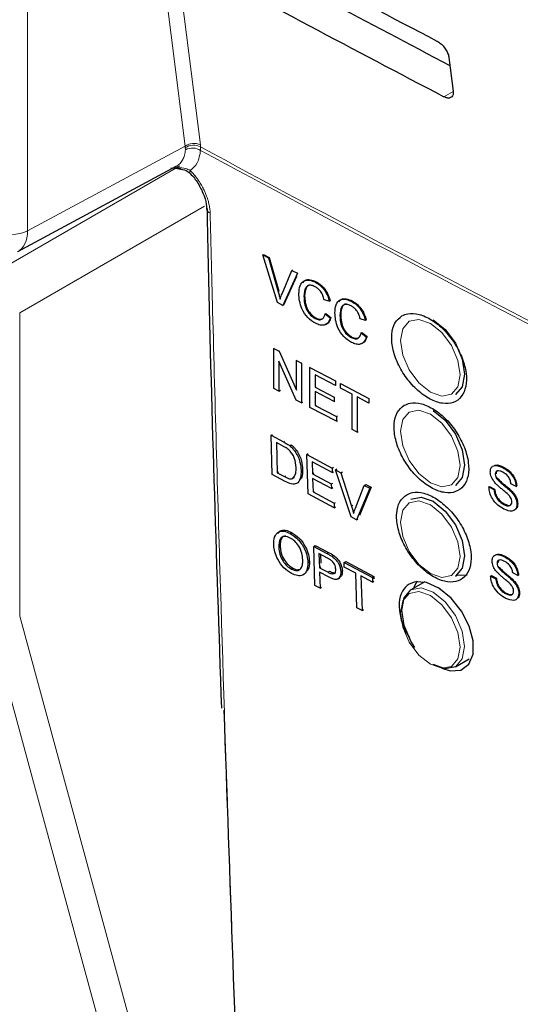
# Paper-space layout 'Blatt2' of a CAD drawing. Header units: millimetres. Extents: x 5 to 418, y 2 to 292.
# Tile 9 of 74: x 112 to 120, y 157 to 172. Entities that reach past the tile are written whole.
import ezdxf

# ---------------------------------------------------------------- set-up
doc = ezdxf.new("R2010")
doc.units = ezdxf.units.MM

psp = doc.layouts.new('Blatt2')

# ---------------------------------------------------------------- linework, layer by layer
at = {"color": 7, "linetype": 'Continuous', "lineweight": 18}
for p, q in [((112.337, 191.569), (112.337, 168.796)), ((114.701, 170.067), (114.338, 172.943)), ((114.569, 172.943), (114.93, 170.085)), ((118.724, 170.885), (118.584, 170.807)), ((112.337, 168.796), (114.701, 170.067)), ((114.704, 170.043), (114.701, 170.067)), ((114.705, 170.012), (114.704, 170.043)), ((114.93, 170.085), (114.933, 170.055)), ((114.933, 170.055), (114.934, 170.001)), ((111.866, 168.179), (114.621, 169.77)), ((114.99, 169.167), (112.219, 167.567)), ((116.098, 167.883), (116.109, 167.89)), ((112.219, 167.567), (112.219, 163.015)), ((116.177, 165.63), (116.196, 165.643)), ((116.194, 165.109), (116.213, 165.121)), ((117.198, 164.667), (117.22, 164.682)), ((116.829, 163.957), (116.852, 163.972)), ((116.846, 163.674), (116.868, 163.689))]:
    psp.add_line(p, q, dxfattribs=at)
at = {"color": 7, "linetype": 'Continuous', "lineweight": 25}
for p, q in [((118.66, 171.397), (118.724, 170.888)), ((112.192, 168.486), (114.569, 169.765)), ((114.489, 169.743), (114.636, 169.727)), ((115.868, 168.434), (115.879, 168.441)), ((116.086, 167.719), (115.868, 168.434)), ((115.868, 168.434), (115.951, 168.39)), ((115.879, 168.441), (115.962, 168.397)), ((115.951, 168.39), (115.962, 168.397)), ((115.951, 168.39), (116.098, 167.883)), ((115.962, 168.397), (116.109, 167.89)), ((116.304, 168.203), (116.314, 168.209)), ((116.157, 167.852), (116.304, 168.203)), ((116.387, 168.159), (116.169, 167.676)), ((116.372, 168.11), (116.18, 167.683)), ((116.304, 168.203), (116.387, 168.159)), ((116.387, 168.159), (116.396, 168.165)), ((116.657, 168.024), (116.666, 168.029)), ((116.484, 167.813), (116.495, 167.82)), ((116.169, 167.676), (116.086, 167.719)), ((116.169, 167.676), (116.18, 167.683)), ((116.865, 167.739), (116.789, 167.762)), ((116.865, 167.739), (116.877, 167.746)), ((117.198, 167.738), (117.205, 167.742)), ((116.651, 167.482), (116.663, 167.489)), ((116.803, 167.551), (116.814, 167.558)), ((116.803, 167.551), (116.879, 167.491)), ((116.814, 167.558), (116.89, 167.498)), ((116.879, 167.491), (116.89, 167.498)), ((117.025, 167.527), (117.036, 167.534)), ((117.406, 167.453), (117.33, 167.476)), ((117.406, 167.453), (117.417, 167.46)), ((117.192, 167.196), (117.203, 167.203)), ((117.344, 167.265), (117.355, 167.272)), ((117.344, 167.265), (117.42, 167.205)), ((117.355, 167.272), (117.431, 167.212)), ((117.42, 167.205), (117.431, 167.212)), ((116.033, 167.032), (116.041, 167.037)), ((116.033, 166.433), (116.033, 167.032)), ((116.033, 167.032), (116.114, 166.99)), ((116.114, 166.99), (116.121, 166.994)), ((116.114, 166.99), (116.374, 166.406)), ((116.369, 166.256), (116.11, 166.84)), ((116.11, 166.84), (116.11, 166.393)), ((116.374, 166.853), (116.379, 166.856)), ((116.374, 166.406), (116.374, 166.853)), ((116.374, 166.853), (116.45, 166.813)), ((116.45, 166.813), (116.455, 166.816)), ((116.45, 166.813), (116.45, 166.214)), ((116.575, 166.747), (116.579, 166.749)), ((116.575, 166.148), (116.575, 166.747)), ((116.575, 166.747), (116.957, 166.546)), ((116.957, 166.477), (116.651, 166.638)), ((116.651, 166.638), (116.651, 166.453)), ((116.651, 166.453), (116.661, 166.46)), ((116.651, 166.453), (116.936, 166.303)), ((116.957, 166.546), (116.959, 166.547)), ((116.957, 166.546), (116.957, 166.477)), ((116.957, 166.477), (116.961, 166.479)), ((117.033, 166.505), (117.035, 166.507)), ((117.033, 166.505), (117.457, 166.282)), ((117.033, 166.436), (117.033, 166.505)), ((117.207, 166.345), (117.033, 166.436)), ((116.11, 166.393), (116.033, 166.433)), ((116.11, 166.393), (116.132, 166.407)), ((116.936, 166.234), (116.651, 166.384)), ((116.651, 166.384), (116.651, 166.177)), ((116.936, 166.303), (116.945, 166.309)), ((116.936, 166.303), (116.936, 166.234)), ((117.207, 165.815), (117.207, 166.345)), ((117.457, 166.213), (117.283, 166.305)), ((117.283, 166.305), (117.283, 165.775)), ((116.45, 166.214), (116.369, 166.256)), ((116.45, 166.214), (116.47, 166.226)), ((116.971, 165.94), (116.575, 166.148)), ((116.651, 166.177), (116.668, 166.188)), ((116.651, 166.177), (116.971, 166.009)), ((116.936, 166.234), (116.947, 166.241)), ((117.457, 166.282), (117.458, 166.283)), ((117.457, 166.282), (117.457, 166.213)), ((117.457, 166.213), (117.46, 166.215)), ((116.971, 166.009), (116.986, 166.019)), ((116.971, 166.009), (116.971, 165.94)), ((116.971, 165.94), (116.988, 165.951)), ((115.993, 165.729), (116.012, 165.741)), ((116.01, 165.141), (115.993, 165.729)), ((115.993, 165.729), (116.177, 165.63)), ((117.283, 165.775), (117.207, 165.815)), ((117.283, 165.775), (117.3, 165.785)), ((116.179, 165.562), (116.071, 165.62)), ((116.071, 165.62), (116.084, 165.168)), ((116.272, 165.571), (116.291, 165.584)), ((116.351, 165.487), (116.37, 165.5)), ((116.53, 165.44), (116.55, 165.454)), ((116.547, 164.853), (116.53, 165.44)), ((116.53, 165.44), (116.908, 165.237)), ((116.91, 165.169), (116.608, 165.332)), ((116.608, 165.332), (116.613, 165.151)), ((116.202, 165.038), (116.01, 165.141)), ((116.084, 165.168), (116.102, 165.18)), ((116.084, 165.168), (116.194, 165.109)), ((116.442, 165.202), (116.461, 165.214)), ((116.613, 165.151), (116.633, 165.164)), ((116.613, 165.151), (116.895, 164.999)), ((116.908, 165.237), (116.93, 165.251)), ((116.908, 165.237), (116.91, 165.169)), ((116.91, 165.169), (116.932, 165.183)), ((116.957, 165.211), (116.979, 165.225)), ((117.191, 164.507), (116.957, 165.211)), ((116.957, 165.211), (117.039, 165.167)), ((117.039, 165.167), (117.062, 165.181)), ((117.039, 165.167), (117.198, 164.667)), ((119.356, 165.145), (119.362, 165.149)), ((119.467, 165.245), (119.47, 165.247)), ((116.315, 165.095), (116.343, 165.097)), ((116.897, 164.932), (116.615, 165.083)), ((116.615, 165.083), (116.621, 164.88)), ((116.895, 164.999), (116.916, 165.013)), ((116.895, 164.999), (116.897, 164.932)), ((117.256, 164.635), (117.39, 164.978)), ((117.39, 164.978), (117.413, 164.993)), ((117.39, 164.978), (117.472, 164.934)), ((117.413, 164.993), (117.495, 164.949)), ((119.259, 164.956), (119.27, 164.963)), ((119.27, 164.963), (119.346, 164.923)), ((119.375, 165.082), (119.383, 165.087)), ((119.667, 164.962), (119.591, 165.002)), ((119.667, 164.962), (119.677, 164.968)), ((116.939, 164.642), (116.547, 164.853)), ((116.621, 164.88), (116.64, 164.893)), ((116.621, 164.88), (116.937, 164.71)), ((116.897, 164.932), (116.918, 164.945)), ((117.472, 164.934), (117.273, 164.463)), ((117.495, 164.949), (117.316, 164.525)), ((117.472, 164.934), (117.495, 164.949)), ((119.259, 164.956), (119.335, 164.916)), ((119.335, 164.916), (119.346, 164.923)), ((119.587, 164.889), (119.599, 164.896)), ((116.937, 164.71), (116.958, 164.723)), ((116.937, 164.71), (116.939, 164.642)), ((119.482, 164.692), (119.493, 164.699)), ((119.681, 164.694), (119.692, 164.702)), ((116.939, 164.642), (116.96, 164.656)), ((117.273, 164.463), (117.191, 164.507)), ((117.273, 164.463), (117.295, 164.478)), ((116.278, 164.256), (116.3, 164.272)), ((116.631, 164.062), (116.653, 164.077)), ((116.653, 164.077), (116.852, 163.972)), ((116.107, 164.043), (116.13, 164.058)), ((116.65, 163.475), (116.631, 164.062)), ((116.631, 164.062), (116.829, 163.957)), ((116.838, 163.886), (116.709, 163.954)), ((116.709, 163.954), (116.716, 163.743)), ((116.733, 163.941), (116.737, 163.811)), ((116.91, 163.909), (116.932, 163.924)), ((116.543, 163.819), (116.566, 163.834)), ((117.088, 163.82), (117.111, 163.835)), ((117.09, 163.752), (117.088, 163.82)), ((117.088, 163.82), (117.511, 163.596)), ((117.111, 163.835), (117.533, 163.611)), ((119.383, 163.808), (119.389, 163.811)), ((119.494, 163.907), (119.497, 163.909)), ((116.294, 163.723), (116.317, 163.738)), ((116.716, 163.743), (116.738, 163.758)), ((116.716, 163.743), (116.846, 163.674)), ((116.851, 163.606), (116.718, 163.676)), ((116.718, 163.676), (116.726, 163.435)), ((117.038, 163.681), (117.06, 163.695)), ((117.264, 163.66), (117.09, 163.752)), ((117.28, 163.142), (117.264, 163.66)), ((118.756, 163.617), (118.793, 163.639)), ((119.402, 163.745), (119.41, 163.749)), ((119.694, 163.624), (119.618, 163.664)), ((119.694, 163.624), (119.703, 163.63)), ((116.997, 163.574), (117.021, 163.591)), ((117.513, 163.528), (117.34, 163.62)), ((117.34, 163.62), (117.356, 163.101)), ((117.511, 163.596), (117.533, 163.611)), ((117.511, 163.596), (117.513, 163.528)), ((117.513, 163.528), (117.535, 163.543)), ((117.533, 163.611), (117.534, 163.575)), ((118.297, 163.531), (118.089, 163.411)), ((119.286, 163.618), (119.297, 163.626)), ((119.286, 163.618), (119.362, 163.578)), ((119.297, 163.626), (119.373, 163.585)), ((119.362, 163.578), (119.373, 163.585)), ((119.614, 163.551), (119.625, 163.558)), ((116.726, 163.435), (116.65, 163.475)), ((116.726, 163.435), (116.747, 163.449)), ((119.508, 163.354), (119.52, 163.361)), ((119.708, 163.357), (119.719, 163.364)), ((117.356, 163.101), (117.28, 163.142)), ((117.356, 163.101), (117.377, 163.115)), ((118.756, 162.256), (118.964, 162.376))]:
    psp.add_line(p, q, dxfattribs=at)
at = {"color": 7, "linetype": 'Continuous', "lineweight": 18, "flags": 128}
for points in [[(114.774, 169.66), (114.772, 169.662), (114.77, 169.672), (114.772, 169.685), (114.779, 169.702)], [(118.381, 167.408), (118.21, 167.468), (118.065, 167.439), (117.969, 167.328), (117.935, 167.15), (117.969, 166.933), (118.065, 166.71), (118.21, 166.515), (118.381, 166.377), (118.552, 166.317), (118.697, 166.345), (118.794, 166.457), (118.828, 166.635), (118.794, 166.852), (118.697, 167.075), (118.552, 167.27), (118.381, 167.408)], [(118.381, 166.047), (118.21, 166.107), (118.065, 166.078), (117.969, 165.967), (117.935, 165.789), (117.969, 165.572), (118.065, 165.349), (118.21, 165.154), (118.381, 165.016), (118.552, 164.956), (118.697, 164.985), (118.794, 165.096), (118.828, 165.274), (118.794, 165.491), (118.697, 165.714), (118.552, 165.909), (118.381, 166.047)], [(118.381, 164.686), (118.21, 164.746), (118.065, 164.718), (117.969, 164.606), (117.935, 164.428), (117.969, 164.211), (118.065, 163.988), (118.21, 163.793), (118.381, 163.655), (118.552, 163.595), (118.697, 163.624), (118.794, 163.735), (118.828, 163.913), (118.794, 164.13), (118.697, 164.353), (118.552, 164.548), (118.381, 164.686)], [(118.381, 162.294), (118.552, 162.235), (118.697, 162.263), (118.794, 162.374), (118.828, 162.552), (118.794, 162.769), (118.697, 162.992), (118.552, 163.187), (118.381, 163.325), (118.21, 163.385), (118.065, 163.357), (117.969, 163.245), (117.935, 163.068), (117.969, 162.851), (118.065, 162.627), (118.21, 162.432), (118.381, 162.294)], [(118.089, 163.411), (118.242, 163.441), (118.423, 163.378), (118.603, 163.232), (118.756, 163.026), (118.858, 162.791), (118.894, 162.562), (118.858, 162.374), (118.756, 162.256), (118.756, 162.256)], [(115.052, 150.886), (114.927, 151.343), (114.43, 153.169), (112.442, 160.473), (111.768, 162.947)], [(112.219, 163.015), (113.857, 157), (115.503, 150.954)]]:
    psp.add_lwpolyline(points, dxfattribs=at)
at = {"color": 7, "linetype": 'Continuous', "lineweight": 25, "flags": 128}
for points in [[(118.423, 167.461), (118.603, 167.315), (118.756, 167.109), (118.858, 166.873), (118.894, 166.644), (118.858, 166.457), (118.756, 166.339), (118.756, 166.339)], [(118.423, 166.1), (118.603, 165.954), (118.756, 165.748), (118.858, 165.512), (118.894, 165.283), (118.858, 165.096), (118.756, 164.978), (118.756, 164.978)], [(118.089, 164.772), (118.242, 164.802), (118.423, 164.739)], [(118.423, 164.739), (118.603, 164.593), (118.756, 164.387), (118.858, 164.151), (118.894, 163.922), (118.858, 163.735), (118.756, 163.617), (118.756, 163.617)], [(118.792, 163.638), (118.834, 163.632), (118.931, 163.637)], [(118.553, 162.236), (118.677, 162.194), (118.837, 162.208), (118.957, 162.296), (119.022, 162.447), (119.024, 162.645), (118.965, 162.867), (118.85, 163.09), (118.693, 163.287), (118.51, 163.436), (118.323, 163.52), (118.153, 163.53), (118.064, 163.498), (118.064, 163.498)], [(118.182, 163.539), (118.141, 163.471), (118.126, 163.432)], [(118.149, 162.548), (118.089, 162.641), (117.987, 162.877), (117.951, 163.106), (117.987, 163.293), (118.089, 163.411), (118.089, 163.411)], [(118.756, 162.256), (118.603, 162.227), (118.423, 162.289)]]:
    psp.add_lwpolyline(points, dxfattribs=at)
at = {"color": 7, "linetype": 'Continuous', "lineweight": 18}
for centre, radius, start, end in [((114.832, 169.874), 0.233, 65.1129, 124.1357), ((114.829, 169.854), 0.226, 62.583, 123.4037), ((114.811, 169.805), 0.232, 57.9386, 117.0038), ((273.055, 462.994), 332.891, 241.64077, 242.80828), ((273.056, 462.933), 332.883, 241.64019, 242.80847), ((115.109, 169.137), 0.0849, 183.7199, 247.9823), ((112.106, 169.254), 0.514, 242.6565, 296.7662), ((246.934, 396.37), 278.667, 238.25156, 241.75381), ((246.936, 396.312), 278.657, 238.25137, 241.754)]:
    psp.add_arc(centre, radius, start, end, dxfattribs=at)
at = {"color": 7, "linetype": 'Continuous', "lineweight": 25}
for centre, major_axis, ratio, start_param, end_param in [((340.998, 318.29), (331.584, 5.102), 0.587275, 3.951271, 3.967733), ((339.906, 307.348), (329.223, -4.891), 0.567125, 3.968913, 3.983955), ((339.905, 307.348), (329.896, -4.901), 0.567125, 3.968911, 3.985449)]:
    psp.add_ellipse(centre, major_axis=major_axis, ratio=ratio, start_param=start_param, end_param=end_param, dxfattribs=at)
at = {"color": 7, "linetype": 'Continuous', "lineweight": 18}
psp.add_ellipse((111.87, 169.07), major_axis=(-0.325, 0.582), ratio=0.577293, start_param=3.119125, end_param=3.935643, dxfattribs=at)
at = {"color": 7, "linetype": 'Continuous', "lineweight": 25}
for points, knots in [([(118.481, 171.642), (118.489, 171.637), (118.516, 171.622), (118.56, 171.585), (118.607, 171.528), (118.642, 171.466), (118.656, 171.421), (118.659, 171.4), (118.66, 171.397)], [0, 0, 0, 0, 0.104669, 0.317023, 0.530743, 0.746575, 0.963905, 1, 1, 1, 1]), ([(118.724, 170.888), (118.725, 170.879), (118.727, 170.852), (118.717, 170.816), (118.688, 170.79), (118.645, 170.784), (118.608, 170.795), (118.587, 170.806), (118.584, 170.807)], [0, 0, 0, 0, 0.108649, 0.325389, 0.54071, 0.753917, 0.965688, 1, 1, 1, 1]), ([(114.608, 169.727), (114.646, 169.72), (114.707, 169.71), (114.764, 169.672), (114.781, 169.651), (114.786, 169.646)], [0, 0, 0, 0, 0.54369, 0.884884, 1, 1, 1, 1]), ([(114.773, 169.659), (114.78, 169.652), (114.83, 169.605), (114.912, 169.488), (114.991, 169.322), (115.025, 169.191), (115.022, 169.142), (115.021, 169.133)], [0, 0, 0, 0, 0.050198, 0.338746, 0.635183, 0.927589, 1, 1, 1, 1]), ([(115.03, 169.132), (115.034, 168.918), (115.085, 166.406), (115.169, 163.914), (115.246, 161.634)], [0, 0, 0, 0, 0.0851614, 1, 1, 1, 1]), ([(116.408, 167.853), (116.411, 167.895), (116.417, 167.978), (116.477, 168.052), (116.565, 168.063), (116.626, 168.037), (116.657, 168.024)], [0, 0, 0, 0, 0.280492, 0.55957, 0.779615, 1, 1, 1, 1]), ([(116.469, 168.016), (116.478, 168.029), (116.502, 168.065), (116.578, 168.069), (116.638, 168.043), (116.668, 168.031)], [0, 0, 0, 0, 0.235895, 0.617654, 1, 1, 1, 1]), ([(116.653, 167.957), (116.634, 167.965), (116.596, 167.983), (116.545, 167.977), (116.493, 167.932), (116.488, 167.862), (116.484, 167.813)], [0, 0, 0, 0, 0.187223, 0.373906, 0.560736, 1, 1, 1, 1]), ([(116.583, 167.982), (116.575, 167.982), (116.549, 167.982), (116.505, 167.936), (116.499, 167.868), (116.495, 167.82)], [0, 0, 0, 0, 0.128287, 0.388412, 1, 1, 1, 1]), ([(116.789, 167.762), (116.783, 167.783), (116.771, 167.827), (116.738, 167.887), (116.695, 167.932), (116.667, 167.948), (116.653, 167.957)], [0, 0, 0, 0, 0.280553, 0.559739, 0.779654, 1, 1, 1, 1]), ([(116.657, 168.024), (116.684, 168.008), (116.736, 167.975), (116.801, 167.897), (116.845, 167.816), (116.858, 167.765), (116.865, 167.739)], [0, 0, 0, 0, 0.280081, 0.559449, 0.779549, 1, 1, 1, 1]), ([(116.668, 168.031), (116.695, 168.015), (116.748, 167.982), (116.813, 167.905), (116.856, 167.823), (116.87, 167.772), (116.877, 167.746)], [0, 0, 0, 0, 0.280081, 0.559449, 0.779549, 1, 1, 1, 1]), ([(116.098, 167.883), (116.104, 167.862), (116.114, 167.824), (116.123, 167.787), (116.127, 167.77)], [0, 0, 0, 0, 0.559998, 1, 1, 1, 1]), ([(116.127, 167.77), (116.132, 167.786), (116.141, 167.814), (116.152, 167.84), (116.157, 167.852)], [0, 0, 0, 0, 0.559972, 1, 1, 1, 1]), ([(116.659, 167.409), (116.618, 167.433), (116.537, 167.483), (116.452, 167.619), (116.415, 167.745), (116.41, 167.817), (116.408, 167.853)], [0, 0, 0, 0, 0.279955, 0.558088, 0.778912, 1, 1, 1, 1]), ([(116.484, 167.813), (116.486, 167.78), (116.489, 167.714), (116.52, 167.612), (116.583, 167.527), (116.629, 167.497), (116.651, 167.482)], [0, 0, 0, 0, 0.281245, 0.560716, 0.780138, 1, 1, 1, 1]), ([(116.495, 167.82), (116.497, 167.787), (116.5, 167.721), (116.532, 167.619), (116.594, 167.534), (116.64, 167.504), (116.663, 167.489)], [0, 0, 0, 0, 0.281245, 0.560716, 0.780138, 1, 1, 1, 1]), ([(116.949, 167.567), (116.951, 167.608), (116.957, 167.692), (117.017, 167.766), (117.106, 167.777), (117.167, 167.751), (117.198, 167.738)], [0, 0, 0, 0, 0.280492, 0.55957, 0.779615, 1, 1, 1, 1]), ([(117.01, 167.73), (117.019, 167.743), (117.043, 167.779), (117.118, 167.782), (117.179, 167.757), (117.209, 167.745)], [0, 0, 0, 0, 0.2358954, 0.6176536, 1, 1, 1, 1]), ([(117.194, 167.67), (117.175, 167.679), (117.137, 167.696), (117.086, 167.691), (117.033, 167.645), (117.028, 167.576), (117.025, 167.527)], [0, 0, 0, 0, 0.187223, 0.373906, 0.560736, 1, 1, 1, 1]), ([(117.124, 167.696), (117.115, 167.696), (117.09, 167.696), (117.045, 167.65), (117.04, 167.582), (117.036, 167.534)], [0, 0, 0, 0, 0.1282875, 0.3884121, 1, 1, 1, 1]), ([(117.33, 167.476), (117.324, 167.497), (117.312, 167.541), (117.278, 167.601), (117.236, 167.645), (117.208, 167.662), (117.194, 167.67)], [0, 0, 0, 0, 0.2805533, 0.5597389, 0.7796538, 1, 1, 1, 1]), ([(117.198, 167.738), (117.224, 167.721), (117.277, 167.689), (117.342, 167.611), (117.385, 167.529), (117.399, 167.479), (117.406, 167.453)], [0, 0, 0, 0, 0.280081, 0.559449, 0.779549, 1, 1, 1, 1]), ([(117.209, 167.745), (117.235, 167.729), (117.288, 167.696), (117.353, 167.618), (117.397, 167.537), (117.41, 167.486), (117.417, 167.46)], [0, 0, 0, 0, 0.280081, 0.559449, 0.779549, 1, 1, 1, 1]), ([(116.651, 167.482), (116.672, 167.473), (116.714, 167.455), (116.777, 167.473), (116.793, 167.522), (116.803, 167.551)], [0, 0, 0, 0, 0.280711, 0.560905, 1, 1, 1, 1]), ([(116.879, 167.491), (116.87, 167.465), (116.852, 167.414), (116.795, 167.377), (116.727, 167.378), (116.681, 167.398), (116.659, 167.409)], [0, 0, 0, 0, 0.280256, 0.559546, 0.779589, 1, 1, 1, 1]), ([(116.663, 167.489), (116.684, 167.479), (116.719, 167.463), (116.746, 167.474), (116.756, 167.478)], [0, 0, 0, 0, 0.604662, 1, 1, 1, 1]), ([(116.89, 167.498), (116.881, 167.473), (116.863, 167.423), (116.824, 167.388), (116.797, 167.389), (116.797, 167.389)], [0, 0, 0, 0, 0.494279, 0.986854, 1, 1, 1, 1]), ([(117.199, 167.123), (117.159, 167.147), (117.078, 167.197), (116.992, 167.333), (116.955, 167.459), (116.951, 167.531), (116.949, 167.567)], [0, 0, 0, 0, 0.279955, 0.558088, 0.778912, 1, 1, 1, 1]), ([(117.025, 167.527), (117.026, 167.494), (117.029, 167.428), (117.061, 167.325), (117.124, 167.241), (117.169, 167.211), (117.192, 167.196)], [0, 0, 0, 0, 0.281245, 0.5607156, 0.780138, 1, 1, 1, 1]), ([(117.036, 167.534), (117.038, 167.501), (117.041, 167.435), (117.072, 167.333), (117.135, 167.248), (117.18, 167.218), (117.203, 167.203)], [0, 0, 0, 0, 0.281245, 0.560716, 0.780138, 1, 1, 1, 1]), ([(117.955, 167.521), (117.916, 167.489), (117.838, 167.425), (117.793, 167.249), (117.808, 167.037), (117.886, 166.806), (118.017, 166.583), (118.188, 166.394), (118.378, 166.26), (118.567, 166.196), (118.732, 166.21), (118.855, 166.3), (118.922, 166.455), (118.927, 166.657), (118.867, 166.885), (118.751, 167.113), (118.59, 167.315), (118.404, 167.468), (118.213, 167.554), (118.058, 167.566), (117.983, 167.533), (117.955, 167.521)], [0, 0, 0, 0, 0.053572, 0.107144, 0.160731, 0.214379, 0.268102, 0.321888, 0.375695, 0.429473, 0.483183, 0.536814, 0.590389, 0.643958, 0.697575, 0.751273, 0.805049, 0.858864, 0.912659, 0.966387, 1, 1, 1, 1]), ([(117.192, 167.196), (117.213, 167.187), (117.254, 167.169), (117.317, 167.187), (117.334, 167.235), (117.344, 167.265)], [0, 0, 0, 0, 0.2807112, 0.5609046, 1, 1, 1, 1]), ([(117.42, 167.205), (117.411, 167.179), (117.393, 167.128), (117.336, 167.091), (117.267, 167.091), (117.222, 167.112), (117.199, 167.123)], [0, 0, 0, 0, 0.280256, 0.559546, 0.779589, 1, 1, 1, 1]), ([(117.203, 167.203), (117.225, 167.193), (117.26, 167.177), (117.286, 167.188), (117.297, 167.192)], [0, 0, 0, 0, 0.604662, 1, 1, 1, 1]), ([(117.431, 167.212), (117.422, 167.187), (117.403, 167.137), (117.365, 167.102), (117.338, 167.103), (117.337, 167.103)], [0, 0, 0, 0, 0.494279, 0.986854, 1, 1, 1, 1]), ([(117.989, 166.179), (117.95, 166.147), (117.873, 166.083), (117.828, 165.907), (117.844, 165.695), (117.922, 165.465), (118.054, 165.243), (118.225, 165.054), (118.415, 164.92), (118.603, 164.857), (118.767, 164.871), (118.89, 164.96), (118.957, 165.115), (118.961, 165.318), (118.901, 165.545), (118.784, 165.773), (118.624, 165.974), (118.437, 166.127), (118.247, 166.212), (118.093, 166.224), (118.018, 166.191), (117.989, 166.179)], [0, 0, 0, 0, 0.053569, 0.107138, 0.160725, 0.214376, 0.268107, 0.3219, 0.37571, 0.429486, 0.483191, 0.536814, 0.590384, 0.643951, 0.697571, 0.751276, 0.805059, 0.858878, 0.912673, 0.966396, 1, 1, 1, 1]), ([(116.177, 165.63), (116.194, 165.621), (116.226, 165.603), (116.258, 165.581), (116.272, 165.571)], [0, 0, 0, 0, 0.560174, 1, 1, 1, 1]), ([(116.269, 165.502), (116.252, 165.515), (116.223, 165.539), (116.193, 165.555), (116.179, 165.562)], [0, 0, 0, 0, 0.559255, 1, 1, 1, 1]), ([(116.272, 165.571), (116.288, 165.557), (116.316, 165.533), (116.34, 165.501), (116.351, 165.487)], [0, 0, 0, 0, 0.5598465, 1, 1, 1, 1]), ([(116.294, 165.586), (116.31, 165.572), (116.339, 165.548), (116.363, 165.516), (116.374, 165.502)], [0, 0, 0, 0, 0.559847, 1, 1, 1, 1]), ([(116.366, 165.244), (116.362, 165.291), (116.357, 165.358), (116.312, 165.451), (116.283, 165.485), (116.269, 165.502)], [0, 0, 0, 0, 0.55915, 0.78004, 1, 1, 1, 1]), ([(116.351, 165.487), (116.367, 165.46), (116.4, 165.408), (116.433, 165.307), (116.439, 165.242), (116.442, 165.202)], [0, 0, 0, 0, 0.279769, 0.559929, 1, 1, 1, 1]), ([(116.374, 165.502), (116.39, 165.475), (116.423, 165.423), (116.456, 165.322), (116.461, 165.257), (116.465, 165.217)], [0, 0, 0, 0, 0.279769, 0.559929, 1, 1, 1, 1]), ([(119.28, 165.18), (119.282, 165.198), (119.285, 165.233), (119.312, 165.267), (119.37, 165.286), (119.427, 165.262), (119.467, 165.245)], [0, 0, 0, 0, 0.187029, 0.374124, 0.56114, 1, 1, 1, 1]), ([(119.344, 165.277), (119.351, 165.279), (119.388, 165.294), (119.437, 165.271), (119.478, 165.252)], [0, 0, 0, 0, 0.18108, 1, 1, 1, 1]), ([(116.194, 165.109), (116.221, 165.095), (116.267, 165.07), (116.304, 165.079), (116.32, 165.082)], [0, 0, 0, 0, 0.561861, 1, 1, 1, 1]), ([(116.442, 165.202), (116.441, 165.16), (116.438, 165.077), (116.386, 164.996), (116.295, 164.992), (116.233, 165.023), (116.202, 165.038)], [0, 0, 0, 0, 0.28084, 0.559952, 0.779068, 1, 1, 1, 1]), ([(116.32, 165.082), (116.337, 165.105), (116.368, 165.146), (116.367, 165.214), (116.366, 165.244)], [0, 0, 0, 0, 0.557452, 1, 1, 1, 1]), ([(116.465, 165.217), (116.465, 165.173), (116.466, 165.105), (116.433, 165.069), (116.421, 165.056)], [0, 0, 0, 0, 0.648601, 1, 1, 1, 1]), ([(119.359, 165.008), (119.347, 165.023), (119.323, 165.051), (119.288, 165.111), (119.283, 165.154), (119.28, 165.18)], [0, 0, 0, 0, 0.281445, 0.562273, 1, 1, 1, 1]), ([(119.47, 165.174), (119.455, 165.181), (119.426, 165.196), (119.387, 165.2), (119.361, 165.181), (119.357, 165.157), (119.356, 165.145)], [0, 0, 0, 0, 0.2812903, 0.5608202, 0.7806803, 1, 1, 1, 1]), ([(119.356, 165.145), (119.357, 165.134), (119.358, 165.113), (119.37, 165.092), (119.375, 165.082)], [0, 0, 0, 0, 0.559617, 1, 1, 1, 1]), ([(119.39, 165.196), (119.384, 165.193), (119.37, 165.185), (119.368, 165.165), (119.367, 165.152)], [0, 0, 0, 0, 0.393466, 1, 1, 1, 1]), ([(119.467, 165.245), (119.494, 165.229), (119.547, 165.197), (119.616, 165.122), (119.658, 165.036), (119.664, 164.987), (119.667, 164.962)], [0, 0, 0, 0, 0.280797, 0.560151, 0.779877, 1, 1, 1, 1]), ([(119.591, 165.002), (119.588, 165.022), (119.582, 165.06), (119.539, 165.132), (119.496, 165.158), (119.47, 165.174)], [0, 0, 0, 0, 0.281097, 0.560287, 1, 1, 1, 1]), ([(119.478, 165.252), (119.505, 165.236), (119.558, 165.204), (119.627, 165.129), (119.67, 165.043), (119.675, 164.994), (119.678, 164.969)], [0, 0, 0, 0, 0.280797, 0.560151, 0.779877, 1, 1, 1, 1]), ([(119.547, 164.842), (119.526, 164.861), (119.491, 164.892), (119.441, 164.933), (119.399, 164.968), (119.373, 164.995), (119.359, 165.008)], [0, 0, 0, 0, 0.3399393, 0.5600249, 0.7800825, 1, 1, 1, 1]), ([(119.375, 165.082), (119.398, 165.057), (119.436, 165.016), (119.493, 164.972), (119.541, 164.933), (119.572, 164.904), (119.587, 164.889)], [0, 0, 0, 0, 0.338408, 0.558974, 0.779535, 1, 1, 1, 1]), ([(119.386, 165.089), (119.409, 165.064), (119.447, 165.024), (119.504, 164.979), (119.552, 164.94), (119.583, 164.911), (119.599, 164.896)], [0, 0, 0, 0, 0.3384083, 0.5589741, 0.7795351, 1, 1, 1, 1]), ([(118.026, 164.838), (117.987, 164.806), (117.91, 164.742), (117.866, 164.567), (117.882, 164.355), (117.961, 164.125), (118.092, 163.903), (118.263, 163.715), (118.453, 163.582), (118.641, 163.519), (118.805, 163.533), (118.927, 163.622), (118.994, 163.777), (118.997, 163.979), (118.937, 164.206), (118.82, 164.433), (118.659, 164.634), (118.473, 164.786), (118.283, 164.872), (118.129, 164.884), (118.054, 164.851), (118.026, 164.838)], [0, 0, 0, 0, 0.053566, 0.107131, 0.160719, 0.214375, 0.268113, 0.321912, 0.375725, 0.4295, 0.483199, 0.536815, 0.590378, 0.643944, 0.697567, 0.751279, 0.80507, 0.858894, 0.912688, 0.966406, 1, 1, 1, 1]), ([(119.485, 164.621), (119.453, 164.639), (119.391, 164.676), (119.312, 164.768), (119.267, 164.87), (119.262, 164.927), (119.259, 164.956)], [0, 0, 0, 0, 0.280814, 0.559563, 0.77962, 1, 1, 1, 1]), ([(119.335, 164.916), (119.338, 164.891), (119.344, 164.842), (119.384, 164.771), (119.433, 164.721), (119.465, 164.702), (119.482, 164.692)], [0, 0, 0, 0, 0.280632, 0.558674, 0.779197, 1, 1, 1, 1]), ([(119.346, 164.923), (119.349, 164.898), (119.356, 164.849), (119.396, 164.778), (119.444, 164.728), (119.477, 164.709), (119.493, 164.699)], [0, 0, 0, 0, 0.280632, 0.5586744, 0.7791973, 1, 1, 1, 1]), ([(119.605, 164.731), (119.604, 164.742), (119.602, 164.763), (119.582, 164.805), (119.561, 164.828), (119.547, 164.842)], [0, 0, 0, 0, 0.280089, 0.55997, 1, 1, 1, 1]), ([(119.587, 164.889), (119.602, 164.873), (119.63, 164.842), (119.661, 164.789), (119.678, 164.738), (119.68, 164.709), (119.681, 164.694)], [0, 0, 0, 0, 0.280371, 0.559909, 0.779859, 1, 1, 1, 1]), ([(119.599, 164.896), (119.613, 164.88), (119.641, 164.849), (119.672, 164.796), (119.69, 164.745), (119.691, 164.716), (119.692, 164.702)], [0, 0, 0, 0, 0.280371, 0.559909, 0.779859, 1, 1, 1, 1]), ([(117.198, 164.667), (117.204, 164.646), (117.216, 164.609), (117.226, 164.572), (117.23, 164.556)], [0, 0, 0, 0, 0.559998, 1, 1, 1, 1]), ([(119.482, 164.692), (119.498, 164.684), (119.53, 164.669), (119.572, 164.669), (119.599, 164.692), (119.603, 164.718), (119.605, 164.731)], [0, 0, 0, 0, 0.280917, 0.560813, 0.780502, 1, 1, 1, 1]), ([(119.681, 164.694), (119.677, 164.668), (119.668, 164.614), (119.595, 164.577), (119.527, 164.604), (119.485, 164.621)], [0, 0, 0, 0, 0.279942, 0.56008, 1, 1, 1, 1]), ([(119.493, 164.699), (119.509, 164.692), (119.541, 164.678), (119.577, 164.673), (119.588, 164.685), (119.591, 164.687)], [0, 0, 0, 0, 0.450089, 0.89854, 1, 1, 1, 1]), ([(119.692, 164.702), (119.69, 164.672), (119.688, 164.637), (119.665, 164.626), (119.662, 164.624)], [0, 0, 0, 0, 0.85714, 1, 1, 1, 1]), ([(117.23, 164.556), (117.234, 164.571), (117.242, 164.599), (117.252, 164.624), (117.256, 164.635)], [0, 0, 0, 0, 0.5599723, 1, 1, 1, 1]), ([(116.031, 164.084), (116.032, 164.126), (116.035, 164.211), (116.094, 164.285), (116.183, 164.299), (116.246, 164.27), (116.278, 164.256)], [0, 0, 0, 0, 0.28057, 0.559575, 0.779561, 1, 1, 1, 1]), ([(116.097, 164.255), (116.106, 164.27), (116.13, 164.307), (116.206, 164.312), (116.269, 164.285), (116.3, 164.272)], [0, 0, 0, 0, 0.245345, 0.622284, 1, 1, 1, 1]), ([(116.206, 164.221), (116.186, 164.214), (116.129, 164.195), (116.129, 164.112), (116.13, 164.058)], [0, 0, 0, 0, 0.345992, 1, 1, 1, 1]), ([(116.278, 164.256), (116.318, 164.23), (116.397, 164.178), (116.488, 164.049), (116.534, 163.924), (116.54, 163.854), (116.543, 163.819)], [0, 0, 0, 0, 0.279564, 0.558584, 0.779087, 1, 1, 1, 1]), ([(116.3, 164.272), (116.34, 164.245), (116.42, 164.193), (116.51, 164.064), (116.556, 163.939), (116.563, 163.869), (116.566, 163.834)], [0, 0, 0, 0, 0.279564, 0.558584, 0.779087, 1, 1, 1, 1]), ([(116.297, 163.655), (116.258, 163.681), (116.179, 163.732), (116.09, 163.858), (116.042, 163.98), (116.035, 164.049), (116.031, 164.084)], [0, 0, 0, 0, 0.2796, 0.558765, 0.77931, 1, 1, 1, 1]), ([(116.28, 164.188), (116.25, 164.2), (116.19, 164.223), (116.109, 164.179), (116.108, 164.094), (116.107, 164.043)], [0, 0, 0, 0, 0.280128, 0.559653, 1, 1, 1, 1]), ([(116.467, 163.86), (116.464, 163.893), (116.459, 163.959), (116.415, 164.061), (116.35, 164.144), (116.304, 164.174), (116.28, 164.188)], [0, 0, 0, 0, 0.280797, 0.560068, 0.779984, 1, 1, 1, 1]), ([(116.107, 164.043), (116.11, 164.01), (116.116, 163.946), (116.162, 163.846), (116.226, 163.766), (116.272, 163.737), (116.294, 163.723)], [0, 0, 0, 0, 0.280657, 0.559885, 0.779849, 1, 1, 1, 1]), ([(116.13, 164.058), (116.133, 164.025), (116.138, 163.961), (116.184, 163.861), (116.249, 163.781), (116.294, 163.752), (116.317, 163.738)], [0, 0, 0, 0, 0.280657, 0.559885, 0.779849, 1, 1, 1, 1]), ([(116.829, 163.957), (116.844, 163.949), (116.871, 163.934), (116.898, 163.917), (116.91, 163.909)], [0, 0, 0, 0, 0.560101, 1, 1, 1, 1]), ([(116.852, 163.972), (116.867, 163.964), (116.894, 163.95), (116.92, 163.932), (116.932, 163.924)], [0, 0, 0, 0, 0.560101, 1, 1, 1, 1]), ([(116.932, 163.924), (116.952, 163.908), (116.991, 163.877), (117.033, 163.811), (117.056, 163.749), (117.059, 163.713), (117.061, 163.696)], [0, 0, 0, 0, 0.280013, 0.55891, 0.779396, 1, 1, 1, 1]), ([(119.307, 163.843), (119.308, 163.86), (119.312, 163.895), (119.339, 163.929), (119.397, 163.948), (119.454, 163.924), (119.494, 163.907)], [0, 0, 0, 0, 0.187029, 0.374124, 0.56114, 1, 1, 1, 1]), ([(119.371, 163.939), (119.378, 163.942), (119.414, 163.957), (119.464, 163.933), (119.505, 163.914)], [0, 0, 0, 0, 0.180836, 1, 1, 1, 1]), ([(116.294, 163.723), (116.324, 163.711), (116.383, 163.688), (116.442, 163.723), (116.466, 163.786), (116.467, 163.835), (116.467, 163.86)], [0, 0, 0, 0, 0.2791, 0.558192, 0.778806, 1, 1, 1, 1]), ([(116.543, 163.819), (116.541, 163.778), (116.537, 163.696), (116.478, 163.625), (116.39, 163.616), (116.328, 163.642), (116.297, 163.655)], [0, 0, 0, 0, 0.280353, 0.5595023, 0.7796353, 1, 1, 1, 1]), ([(116.566, 163.834), (116.566, 163.791), (116.566, 163.727), (116.532, 163.695), (116.522, 163.685)], [0, 0, 0, 0, 0.684482, 1, 1, 1, 1]), ([(116.901, 163.847), (116.889, 163.855), (116.868, 163.87), (116.848, 163.881), (116.838, 163.886)], [0, 0, 0, 0, 0.559585, 1, 1, 1, 1]), ([(116.962, 163.719), (116.961, 163.731), (116.959, 163.755), (116.945, 163.792), (116.925, 163.824), (116.909, 163.84), (116.901, 163.847)], [0, 0, 0, 0, 0.280261, 0.560078, 0.78015, 1, 1, 1, 1]), ([(116.91, 163.909), (116.929, 163.893), (116.969, 163.862), (117.011, 163.796), (117.033, 163.733), (117.036, 163.698), (117.038, 163.681)], [0, 0, 0, 0, 0.280013, 0.55891, 0.779396, 1, 1, 1, 1]), ([(119.386, 163.671), (119.374, 163.685), (119.35, 163.713), (119.315, 163.774), (119.31, 163.817), (119.307, 163.843)], [0, 0, 0, 0, 0.281445, 0.562273, 1, 1, 1, 1]), ([(119.497, 163.836), (119.482, 163.844), (119.453, 163.858), (119.414, 163.862), (119.387, 163.844), (119.384, 163.82), (119.383, 163.808)], [0, 0, 0, 0, 0.28129, 0.56082, 0.78068, 1, 1, 1, 1]), ([(119.383, 163.808), (119.384, 163.796), (119.385, 163.775), (119.397, 163.754), (119.402, 163.745)], [0, 0, 0, 0, 0.559617, 1, 1, 1, 1]), ([(119.416, 163.859), (119.411, 163.856), (119.397, 163.848), (119.395, 163.827), (119.394, 163.815)], [0, 0, 0, 0, 0.393792, 1, 1, 1, 1]), ([(119.494, 163.907), (119.521, 163.891), (119.574, 163.859), (119.643, 163.784), (119.685, 163.698), (119.691, 163.649), (119.694, 163.624)], [0, 0, 0, 0, 0.280797, 0.560151, 0.779877, 1, 1, 1, 1]), ([(119.618, 163.664), (119.615, 163.684), (119.609, 163.723), (119.565, 163.795), (119.523, 163.821), (119.497, 163.836)], [0, 0, 0, 0, 0.281097, 0.560287, 1, 1, 1, 1]), ([(119.505, 163.914), (119.532, 163.898), (119.585, 163.866), (119.654, 163.792), (119.696, 163.705), (119.702, 163.656), (119.705, 163.631)], [0, 0, 0, 0, 0.280797, 0.560151, 0.779877, 1, 1, 1, 1]), ([(116.317, 163.738), (116.348, 163.723), (116.384, 163.705), (116.407, 163.718), (116.41, 163.72)], [0, 0, 0, 0, 0.8763956, 1, 1, 1, 1]), ([(116.846, 163.674), (116.863, 163.666), (116.896, 163.65), (116.94, 163.648), (116.961, 163.678), (116.962, 163.705), (116.962, 163.719)], [0, 0, 0, 0, 0.281401, 0.559753, 0.779356, 1, 1, 1, 1]), ([(117.038, 163.681), (117.036, 163.653), (117.032, 163.597), (116.966, 163.549), (116.895, 163.584), (116.851, 163.606)], [0, 0, 0, 0, 0.280751, 0.559708, 1, 1, 1, 1]), ([(116.869, 163.69), (116.885, 163.682), (116.917, 163.667), (116.954, 163.659), (116.962, 163.671), (116.963, 163.672)], [0, 0, 0, 0, 0.486336, 0.967404, 1, 1, 1, 1]), ([(117.061, 163.696), (117.06, 163.666), (117.059, 163.62), (117.028, 163.604), (117.017, 163.598)], [0, 0, 0, 0, 0.635254, 1, 1, 1, 1]), ([(119.574, 163.505), (119.553, 163.523), (119.518, 163.555), (119.468, 163.595), (119.426, 163.631), (119.4, 163.657), (119.386, 163.671)], [0, 0, 0, 0, 0.339939, 0.560025, 0.780082, 1, 1, 1, 1]), ([(119.402, 163.745), (119.425, 163.72), (119.462, 163.679), (119.52, 163.635), (119.568, 163.595), (119.599, 163.566), (119.614, 163.551)], [0, 0, 0, 0, 0.3384083, 0.5589741, 0.7795351, 1, 1, 1, 1]), ([(119.413, 163.752), (119.436, 163.727), (119.474, 163.686), (119.531, 163.642), (119.579, 163.602), (119.61, 163.573), (119.625, 163.558)], [0, 0, 0, 0, 0.3384083, 0.5589741, 0.7795351, 1, 1, 1, 1]), ([(118.064, 163.498), (118.026, 163.466), (117.949, 163.403), (117.905, 163.227), (117.923, 163.017), (117.981, 162.828), (118.046, 162.725), (118.066, 162.693)], [0, 0, 0, 0, 0.225184, 0.450366, 0.675654, 0.901251, 1, 1, 1, 1]), ([(119.512, 163.283), (119.48, 163.302), (119.418, 163.339), (119.339, 163.431), (119.294, 163.532), (119.289, 163.59), (119.286, 163.618)], [0, 0, 0, 0, 0.280814, 0.559563, 0.77962, 1, 1, 1, 1]), ([(119.362, 163.578), (119.365, 163.554), (119.371, 163.505), (119.411, 163.434), (119.46, 163.384), (119.492, 163.364), (119.508, 163.354)], [0, 0, 0, 0, 0.280632, 0.5586744, 0.7791973, 1, 1, 1, 1]), ([(119.373, 163.585), (119.376, 163.561), (119.382, 163.512), (119.422, 163.441), (119.471, 163.391), (119.504, 163.371), (119.52, 163.361)], [0, 0, 0, 0, 0.280632, 0.558674, 0.779197, 1, 1, 1, 1]), ([(119.631, 163.393), (119.631, 163.404), (119.629, 163.425), (119.609, 163.468), (119.587, 163.49), (119.574, 163.505)], [0, 0, 0, 0, 0.280089, 0.55997, 1, 1, 1, 1]), ([(119.614, 163.551), (119.628, 163.536), (119.657, 163.504), (119.688, 163.451), (119.705, 163.4), (119.707, 163.371), (119.708, 163.357)], [0, 0, 0, 0, 0.280371, 0.559909, 0.779859, 1, 1, 1, 1]), ([(119.625, 163.558), (119.64, 163.543), (119.668, 163.512), (119.699, 163.458), (119.716, 163.407), (119.718, 163.378), (119.719, 163.364)], [0, 0, 0, 0, 0.280371, 0.559909, 0.779859, 1, 1, 1, 1]), ([(119.508, 163.354), (119.525, 163.347), (119.557, 163.332), (119.599, 163.332), (119.626, 163.354), (119.63, 163.38), (119.631, 163.393)], [0, 0, 0, 0, 0.2809172, 0.5608127, 0.7805018, 1, 1, 1, 1]), ([(119.708, 163.357), (119.703, 163.33), (119.695, 163.276), (119.621, 163.239), (119.553, 163.266), (119.512, 163.283)], [0, 0, 0, 0, 0.279942, 0.56008, 1, 1, 1, 1]), ([(119.52, 163.361), (119.536, 163.354), (119.567, 163.34), (119.604, 163.336), (119.615, 163.347), (119.617, 163.349)], [0, 0, 0, 0, 0.4502047, 0.8987721, 1, 1, 1, 1]), ([(119.719, 163.364), (119.717, 163.334), (119.714, 163.299), (119.692, 163.288), (119.688, 163.286)], [0, 0, 0, 0, 0.856646, 1, 1, 1, 1]), ([(115.879, 147.032), (115.769, 149.371), (115.543, 154.21), (115.375, 159.087), (115.288, 161.608)], [0, 0, 0, 0, 0.483147, 1, 1, 1, 1])]:
    psp.add_open_spline(points, degree=3, knots=knots, dxfattribs=at)
at = {"color": 7, "linetype": 'Continuous', "lineweight": 18}
for points, knots in [([(114.569, 169.765), (114.571, 169.766), (114.583, 169.771), (114.602, 169.785), (114.626, 169.807), (114.647, 169.833), (114.666, 169.863), (114.681, 169.895), (114.692, 169.931), (114.701, 169.969), (114.704, 169.997), (114.705, 170.012)], [0, 0, 0, 0, 0.025227, 0.144895, 0.265397, 0.38853, 0.512573, 0.632266, 0.752793, 0.875944, 1, 1, 1, 1]), ([(114.934, 170.001), (114.922, 169.934), (114.899, 169.804), (114.818, 169.735), (114.779, 169.702)], [0, 0, 0, 0, 0.518965, 1, 1, 1, 1]), ([(114.532, 169.745), (114.539, 169.745), (114.559, 169.743), (114.578, 169.742), (114.592, 169.742)], [0, 0, 0, 0, 0.3044002, 1, 1, 1, 1]), ([(114.592, 169.742), (114.632, 169.742), (114.696, 169.741), (114.756, 169.713), (114.779, 169.702)], [0, 0, 0, 0, 0.616269, 1, 1, 1, 1]), ([(114.779, 169.702), (114.786, 169.696), (114.804, 169.676), (114.834, 169.642), (114.869, 169.598), (114.896, 169.56), (114.926, 169.515), (114.955, 169.466), (114.985, 169.409), (115.005, 169.364), (115.024, 169.316), (115.042, 169.266), (115.057, 169.208), (115.066, 169.164), (115.074, 169.115), (115.076, 169.083), (115.077, 169.059)], [0, 0, 0, 0, 0.036211, 0.109033, 0.182736, 0.257339, 0.29487, 0.394746, 0.477541, 0.552131, 0.589654, 0.689592, 0.772438, 0.847076, 0.884624, 1, 1, 1, 1]), ([(115.077, 169.059), (115.079, 168.969), (115.09, 168.522), (115.138, 166.647), (115.269, 162.009), (115.518, 154.906), (115.875, 146.735), (116.166, 141.428), (116.303, 138.927)], [0, 0, 0, 0, 0.008809, 0.044043, 0.184981, 0.46686, 0.748768, 1, 1, 1, 1])]:
    psp.add_open_spline(points, degree=3, knots=knots, dxfattribs=at)

doc.saveas('drawing.dxf')
